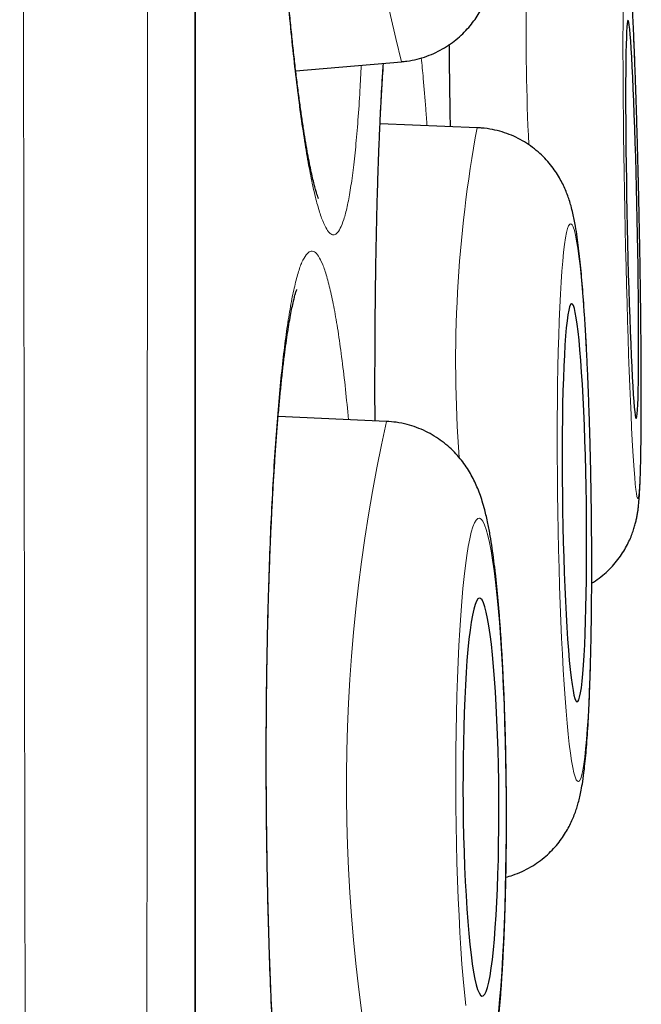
# Model space of a CAD drawing. Header units: millimetres. Extents: x 8 to 761, y 12 to 790.
# Tile 232 of 241: x 606.45 to 608.36, y 772.56 to 775.59. Entities that reach past the tile are written whole.
import ezdxf

# ---------------------------------------------------------------- set-up
doc = ezdxf.new("R2010")
doc.units = ezdxf.units.MM

msp = doc.modelspace()

# ---------------------------------------------------------------- linework, layer by layer
at = {"color": 252, "linetype": 'Continuous', "lineweight": 0}
msp.add_line((606.9903, 772.3141), (606.9903, 789.0119), dxfattribs=at)
at = {"color": 7, "linetype": 'Continuous', "lineweight": 30}
for p, q in [((606.9927, 755.6467), (606.9927, 788.9815)), ((607.3007, 775.4326), (607.6262, 775.4605)), ((607.8588, 775.2573), (607.5601, 775.2688)), ((607.8588, 775.2573), (607.8603, 775.2569)), ((607.5802, 774.3531), (607.2467, 774.3684))]:
    msp.add_line(p, q, dxfattribs=at)
at = {"color": 252, "linetype": 'Continuous', "lineweight": 0, "flags": 128}
for points in [[(608.3081, 775.617), (608.3079, 775.577), (608.3077, 775.5343), (608.3077, 775.489), (608.3078, 775.4414), (608.3081, 775.3917), (608.3085, 775.34), (608.309, 775.2867), (608.3096, 775.232), (608.3103, 775.1761), (608.3112, 775.1193), (608.3122, 775.0618), (608.3132, 775.0039), (608.3144, 774.9459), (608.3157, 774.888), (608.3171, 774.8305), (608.3185, 774.7737), (608.3201, 774.7178), (608.3217, 774.6631), (608.3233, 774.6098), (608.3251, 774.5581), (608.3269, 774.5084), (608.3287, 774.4608), (608.3305, 774.4155), (608.3324, 774.3728), (608.3343, 774.3328), (608.3362, 774.2958), (608.3381, 774.2619), (608.34, 774.2312), (608.3418, 774.2039), (608.3437, 774.1801), (608.3455, 774.16), (608.3472, 774.1435), (608.3489, 774.1309), (608.3506, 774.1221), (608.3521, 774.1172), (608.3536, 774.1162), (608.3551, 774.1192), (608.3564, 774.126), (608.3576, 774.1367), (608.3588, 774.1513), (608.3598, 774.1696), (608.3607, 774.1915), (608.3615, 774.2171), (608.3622, 774.2461), (608.3628, 774.2784), (608.3633, 774.3139), (608.3636, 774.3525), (608.3638, 774.3938), (608.3639, 774.4378), (608.3638, 774.4843), (608.3636, 774.533), (608.3633, 774.5837), (608.3629, 774.6362), (608.3623, 774.6903), (608.3616, 774.7456), (608.3608, 774.802), (608.3599, 774.8592), (608.3589, 774.9169), (608.3577, 774.9749)], [(608.3577, 774.9749), (608.3565, 775.0329), (608.3552, 775.0906), (608.3538, 775.1478), (608.3523, 775.2042), (608.3507, 775.2595), (608.3491, 775.3136), (608.3474, 775.3661), (608.3456, 775.4168), (608.3438, 775.4655), (608.342, 775.512), (608.3401, 775.556), (608.3382, 775.5974)], [(608.2097, 774.1027), (608.2088, 774.1607), (608.2077, 774.2184), (608.2063, 774.2756), (608.2047, 774.332), (608.2029, 774.3874), (608.2009, 774.4414), (608.1987, 774.4939), (608.1963, 774.5447), (608.1938, 774.5934), (608.1911, 774.6398), (608.1882, 774.6839), (608.1852, 774.7252), (608.1821, 774.7638), (608.1788, 774.7993), (608.1755, 774.8316), (608.1721, 774.8606), (608.1686, 774.8862), (608.1651, 774.9081), (608.1616, 774.9264), (608.158, 774.941), (608.1544, 774.9517), (608.1509, 774.9585), (608.1474, 774.9615), (608.1439, 774.9605), (608.1405, 774.9556), (608.1372, 774.9468), (608.134, 774.9342), (608.1309, 774.9178), (608.1279, 774.8976), (608.125, 774.8738), (608.1223, 774.8465), (608.1198, 774.8158), (608.1174, 774.7819), (608.1153, 774.7449), (608.1133, 774.7049), (608.1115, 774.6622), (608.11, 774.6169), (608.1086, 774.5693), (608.1075, 774.5195), (608.1066, 774.4679), (608.106, 774.4146), (608.1056, 774.3598), (608.1054, 774.3039), (608.1055, 774.2471), (608.1058, 774.1896), (608.1064, 774.1317), (608.1072, 774.0737), (608.1082, 774.0158), (608.1094, 773.9583), (608.1109, 773.9015), (608.1126, 773.8456), (608.1145, 773.7908), (608.1166, 773.7375), (608.1189, 773.6859), (608.1214, 773.6361), (608.124, 773.5885), (608.1268, 773.5432), (608.1297, 773.5005), (608.1328, 773.4605), (608.136, 773.4235), (608.1393, 773.3896), (608.1426, 773.3589), (608.1461, 773.3316), (608.1496, 773.3078), (608.1531, 773.2877), (608.1567, 773.2712), (608.1602, 773.2586), (608.1638, 773.2498), (608.1673, 773.2449), (608.1708, 773.2439), (608.1743, 773.2469), (608.1776, 773.2537), (608.1809, 773.2644), (608.1841, 773.279), (608.1871, 773.2973), (608.19, 773.3192), (608.1928, 773.3448), (608.1954, 773.3738), (608.1979, 773.4061), (608.2001, 773.4416), (608.2022, 773.4802), (608.2041, 773.5215), (608.2057, 773.5656), (608.2072, 773.612), (608.2084, 773.6608), (608.2094, 773.7115), (608.2102, 773.764), (608.2107, 773.818), (608.211, 773.8734), (608.211, 773.9298), (608.2108, 773.987), (608.2104, 774.0447), (608.2097, 774.1027)], [(607.9478, 773.1965), (607.9473, 773.2544), (607.9463, 773.3122), (607.9451, 773.3694), (607.9435, 773.4258), (607.9416, 773.4811), (607.9393, 773.5352), (607.9367, 773.5877), (607.9339, 773.6384), (607.9307, 773.6872), (607.9273, 773.7336), (607.9236, 773.7777), (607.9196, 773.819), (607.9155, 773.8576), (607.9111, 773.8931), (607.9066, 773.9254), (607.9019, 773.9544), (607.897, 773.98), (607.892, 774.0019), (607.887, 774.0202), (607.8818, 774.0348), (607.8766, 774.0455), (607.8714, 774.0524), (607.8662, 774.0553), (607.861, 774.0543), (607.8558, 774.0494), (607.8507, 774.0406), (607.8457, 774.028), (607.8408, 774.0116), (607.8361, 773.9914), (607.8315, 773.9676), (607.8271, 773.9403), (607.8228, 773.9096), (607.8188, 773.8757), (607.8151, 773.8387), (607.8116, 773.7987), (607.8083, 773.756), (607.8054, 773.7107), (607.8027, 773.6631), (607.8003, 773.6133), (607.7983, 773.5617), (607.7966, 773.5083), (607.7953, 773.4536), (607.7942, 773.3977), (607.7936, 773.3408), (607.7933, 773.2834), (607.7933, 773.2255), (607.7937, 773.1674), (607.7944, 773.1096), (607.7955, 773.0521), (607.7969, 772.9952), (607.7987, 772.9393), (607.8008, 772.8846), (607.8032, 772.8313), (607.8059, 772.7796), (607.809, 772.7298), (607.8123, 772.6822), (607.8158, 772.637), (607.8196, 772.5942), (607.8237, 772.5543)], [(607.9244, 772.5354), (607.928, 772.5739), (607.9314, 772.6153), (607.9345, 772.6593), (607.9373, 772.7058), (607.9398, 772.7545), (607.942, 772.8052), (607.9438, 772.8577), (607.9454, 772.9118), (607.9466, 772.9671), (607.9474, 773.0235), (607.9479, 773.0807), (607.948, 773.1385), (607.9478, 773.1965)]]:
    msp.add_lwpolyline(points, dxfattribs=at)
at = {"color": 7, "linetype": 'Continuous', "lineweight": 30, "flags": 128}
for points in [[(608.3514, 774.9749), (608.3504, 775.0236), (608.3493, 775.072), (608.3481, 775.1197), (608.3468, 775.1666), (608.3454, 775.2122), (608.344, 775.2564), (608.3425, 775.2987), (608.341, 775.339), (608.3394, 775.3771), (608.3378, 775.4125), (608.3362, 775.4452), (608.3346, 775.4749), (608.3331, 775.5015), (608.3315, 775.5248), (608.33, 775.5445), (608.3284, 775.5607), (608.327, 775.5731), (608.3256, 775.5818), (608.3242, 775.5866), (608.323, 775.5876), (608.3218, 775.5847), (608.3207, 775.5779), (608.3197, 775.5674), (608.3188, 775.553), (608.318, 775.5351), (608.3173, 775.5136), (608.3168, 775.4886), (608.3163, 775.4605), (608.316, 775.4292), (608.3158, 775.3951), (608.3157, 775.3584), (608.3158, 775.3192), (608.316, 775.2778), (608.3163, 775.2345), (608.3167, 775.1896), (608.3173, 775.1433), (608.318, 775.096), (608.3187, 775.0478), (608.3196, 774.9993), (608.3206, 774.9505), (608.3217, 774.902), (608.3229, 774.8539), (608.3241, 774.8065), (608.3255, 774.7602), (608.3269, 774.7153), (608.3283, 774.672), (608.3298, 774.6307), (608.3314, 774.5915), (608.3329, 774.5547), (608.3345, 774.5206), (608.3361, 774.4894), (608.3377, 774.4612), (608.3393, 774.4363), (608.3408, 774.4147), (608.3424, 774.3968), (608.3438, 774.3825), (608.3453, 774.3719), (608.3466, 774.3651), (608.348, 774.3622), (608.3492, 774.3632), (608.3503, 774.368), (608.3514, 774.3767), (608.3523, 774.3892), (608.3532, 774.4053), (608.3539, 774.4251), (608.3545, 774.4483), (608.355, 774.4749), (608.3554, 774.5046), (608.3557, 774.5373), (608.3558, 774.5728), (608.3558, 774.6108), (608.3557, 774.6511), (608.3554, 774.6934), (608.3551, 774.7376), (608.3546, 774.7832), (608.354, 774.8301), (608.3532, 774.8778), (608.3524, 774.9262), (608.3514, 774.9749)], [(608.195, 774.1027), (608.1942, 774.1514), (608.1932, 774.1998), (608.192, 774.2476), (608.1905, 774.2944), (608.1889, 774.3401), (608.187, 774.3842), (608.185, 774.4266), (608.1828, 774.4669), (608.1805, 774.5049), (608.178, 774.5404), (608.1754, 774.5731), (608.1726, 774.6028), (608.1698, 774.6294), (608.1669, 774.6526), (608.164, 774.6724), (608.161, 774.6885), (608.158, 774.701), (608.155, 774.7097), (608.1521, 774.7145), (608.1491, 774.7155), (608.1463, 774.7126), (608.1434, 774.7058), (608.1407, 774.6952), (608.1381, 774.6809), (608.1357, 774.6629), (608.1333, 774.6414), (608.1312, 774.6165), (608.1292, 774.5883), (608.1274, 774.5571), (608.1257, 774.523), (608.1243, 774.4862), (608.1231, 774.447), (608.1221, 774.4056), (608.1214, 774.3623), (608.1209, 774.3174), (608.1206, 774.2711), (608.1206, 774.2238), (608.1207, 774.1756), (608.1212, 774.1271), (608.1218, 774.0783), (608.1227, 774.0298), (608.1239, 773.9816), (608.1252, 773.9343), (608.1267, 773.888), (608.1285, 773.8431), (608.1304, 773.7998), (608.1325, 773.7584), (608.1348, 773.7192), (608.1372, 773.6824), (608.1398, 773.6483), (608.1424, 773.6171), (608.1452, 773.5889), (608.1481, 773.564), (608.151, 773.5425), (608.1539, 773.5245), (608.1569, 773.5102), (608.1599, 773.4996), (608.1629, 773.4928), (608.1659, 773.4899), (608.1688, 773.4909), (608.1716, 773.4957), (608.1744, 773.5044), (608.177, 773.5169), (608.1796, 773.533), (608.182, 773.5528), (608.1842, 773.576), (608.1863, 773.6026), (608.1882, 773.6323), (608.1899, 773.665), (608.1914, 773.7005), (608.1928, 773.7385), (608.1938, 773.7788), (608.1947, 773.8212), (608.1953, 773.8653), (608.1957, 773.911), (608.1959, 773.9579), (608.1958, 774.0056), (608.1955, 774.054), (608.195, 774.1027)], [(607.9257, 773.1965), (607.9252, 773.2452), (607.9244, 773.2935), (607.9232, 773.3413), (607.9217, 773.3882), (607.9198, 773.4338), (607.9177, 773.478), (607.9152, 773.5203), (607.9125, 773.5607), (607.9095, 773.5987), (607.9063, 773.6341), (607.9028, 773.6669), (607.8991, 773.6966), (607.8953, 773.7232), (607.8913, 773.7464), (607.8871, 773.7662), (607.8829, 773.7823), (607.8786, 773.7948), (607.8742, 773.8035), (607.8698, 773.8083), (607.8654, 773.8093), (607.8611, 773.8064), (607.8568, 773.7996), (607.8526, 773.789), (607.8485, 773.7747), (607.8445, 773.7567), (607.8408, 773.7352), (607.8372, 773.7103), (607.8338, 773.6821), (607.8306, 773.6509), (607.8277, 773.6167), (607.8251, 773.58), (607.8228, 773.5408), (607.8207, 773.4994), (607.819, 773.4561), (607.8176, 773.4112), (607.8165, 773.3649), (607.8158, 773.3175), (607.8155, 773.2694), (607.8154, 773.2208), (607.8158, 773.1721), (607.8164, 773.1235), (607.8175, 773.0754), (607.8188, 773.028), (607.8205, 772.9817), (607.8225, 772.9368), (607.8248, 772.8935), (607.8274, 772.8521), (607.8302, 772.8129), (607.8334, 772.7762), (607.8367, 772.7421), (607.8403, 772.7108), (607.8441, 772.6826), (607.848, 772.6577), (607.8521, 772.6362), (607.8562, 772.6182), (607.8605, 772.6039), (607.8649, 772.5933), (607.8693, 772.5866), (607.8737, 772.5836), (607.878, 772.5846), (607.8823, 772.5895), (607.8866, 772.5981), (607.8908, 772.6106), (607.8948, 772.6267), (607.8986, 772.6465), (607.9023, 772.6698), (607.9058, 772.6963), (607.9091, 772.7261), (607.9121, 772.7588), (607.9149, 772.7942), (607.9174, 772.8323), (607.9196, 772.8726), (607.9215, 772.9149), (607.923, 772.9591), (607.9242, 773.0047), (607.9251, 773.0516), (607.9257, 773.0994), (607.9259, 773.1478), (607.9257, 773.1965)]]:
    msp.add_lwpolyline(points, dxfattribs=at)
at = {"color": 252, "linetype": 'Continuous', "lineweight": 0}
for centre, radius, start, end in [((612.9991, 776.7973), 5.5368, 169.815, 193.9716), ((616.114, 775.5766), 8.1047, 176.10278, 182.62753), ((611.7679, 774.5354), 3.9751, 169.538, 184.2383), ((612.6348, 773.2287), 5.1782, 167.4587, 193.3162)]:
    msp.add_arc(centre, radius, start, end, dxfattribs=at)
for points, knots in [([(606.5622, 754.2396), (606.5622, 754.2398), (606.5622, 754.2421), (606.5619, 754.2595), (606.5614, 754.2925), (606.5607, 754.3408), (606.5598, 754.4022), (606.5586, 754.478), (606.5573, 754.568), (606.5557, 754.6724), (606.554, 754.7908), (606.5521, 754.9232), (606.5501, 755.0697), (606.548, 755.2277), (606.5458, 755.3966), (606.5436, 755.576), (606.5414, 755.7679), (606.5392, 755.9719), (606.5369, 756.1876), (606.5347, 756.4149), (606.5324, 756.6539), (606.5302, 756.9082), (606.5278, 757.1781), (606.5255, 757.4642), (606.5231, 757.7622), (606.5208, 758.0696), (606.5184, 758.3855), (606.5162, 758.7096), (606.514, 759.0443), (606.5118, 759.3903), (606.5096, 759.747), (606.5076, 760.1123), (606.5056, 760.4851), (606.5037, 760.872), (606.5018, 761.2755), (606.4998, 761.6961), (606.4979, 762.126), (606.4961, 762.5576), (606.4943, 762.9897), (606.4926, 763.4218), (606.4909, 763.8612), (606.4893, 764.3083), (606.4877, 764.7627), (606.4861, 765.2214), (606.4846, 765.6834), (606.4832, 766.157), (606.4818, 766.6446), (606.4806, 767.0907), (606.4796, 767.4843), (606.4787, 767.824), (606.4777, 768.2125), (606.4767, 768.6504), (606.4755, 769.139), (606.4744, 769.6304), (606.4732, 770.1253), (606.4721, 770.6229), (606.4711, 771.1202), (606.47, 771.6159), (606.469, 772.119), (606.468, 772.6318), (606.4671, 773.1543), (606.4662, 773.6766), (606.4654, 774.1889), (606.4646, 774.6902), (606.4638, 775.1807), (606.4631, 775.6695), (606.4623, 776.1571), (606.4616, 776.6427), (606.4609, 777.1235), (606.4602, 777.5981), (606.4595, 778.0753), (606.4589, 778.5568), (606.4583, 778.9883), (606.4578, 779.3625), (606.4575, 779.6809), (606.4571, 780.0033), (606.4568, 780.3292), (606.4565, 780.6585), (606.4562, 780.9843), (606.4559, 781.3072), (606.4556, 781.6267), (606.4553, 781.9429), (606.455, 782.255), (606.4547, 782.5959), (606.4544, 782.9632), (606.4541, 783.3551), (606.4538, 783.739), (606.4534, 784.1141), (606.4532, 784.4798), (606.4529, 784.8362), (606.4527, 785.1832), (606.4525, 785.526), (606.4524, 785.8634), (606.4523, 786.195), (606.4522, 786.5153), (606.4521, 786.8185), (606.452, 787.1048), (606.4519, 787.3749), (606.4519, 787.6339), (606.4518, 787.8812), (606.4517, 788.1163), (606.4516, 788.3394), (606.4516, 788.5504), (606.4515, 788.7522), (606.4516, 788.9437), (606.4516, 789.1243), (606.4517, 789.2908), (606.4517, 789.4327), (606.4518, 789.5531), (606.4518, 789.6547), (606.4519, 789.7473), (606.4519, 789.8305), (606.4519, 789.9043), (606.4519, 789.9689), (606.4519, 790.0241), (606.4519, 790.0696), (606.4519, 790.105), (606.4518, 790.1308), (606.4518, 790.1395), (606.4518, 790.1437)], [0, 0, 0, 0, 0.000866, 0.009628, 0.018417, 0.027206, 0.036047, 0.044895, 0.053917, 0.062941, 0.071964, 0.081051, 0.09014, 0.099228, 0.107985, 0.116741, 0.125524, 0.134308, 0.143064, 0.151821, 0.160603, 0.169385, 0.178572, 0.187759, 0.196975, 0.20619, 0.215182, 0.224174, 0.233193, 0.242212, 0.251284, 0.260363, 0.269296, 0.278235, 0.287688, 0.297142, 0.306626, 0.316111, 0.325124, 0.334137, 0.343178, 0.352219, 0.361312, 0.370413, 0.379367, 0.388328, 0.397808, 0.407288, 0.41363, 0.419972, 0.426313, 0.435282, 0.444251, 0.453247, 0.462243, 0.471291, 0.480346, 0.489257, 0.498174, 0.507603, 0.517032, 0.526494, 0.535955, 0.544905, 0.553854, 0.562831, 0.571807, 0.580836, 0.589871, 0.598762, 0.60766, 0.617067, 0.626474, 0.632768, 0.639061, 0.645354, 0.652049, 0.658744, 0.66545, 0.672156, 0.678897, 0.685638, 0.692391, 0.699143, 0.708053, 0.716964, 0.725901, 0.734838, 0.743749, 0.752659, 0.761597, 0.770535, 0.779903, 0.78927, 0.798669, 0.808068, 0.816974, 0.825879, 0.834812, 0.843744, 0.85265, 0.861556, 0.870489, 0.879422, 0.888783, 0.898145, 0.907539, 0.916933, 0.924423, 0.931915, 0.939406, 0.946934, 0.954462, 0.961989, 0.96963, 0.977272, 0.984913, 0.992593, 1, 1, 1, 1]), ([(606.8479, 789.9146), (606.8479, 789.9136), (606.8479, 789.9118), (606.8479, 789.8968), (606.8479, 789.8729), (606.848, 789.8392), (606.848, 789.7959), (606.8481, 789.7429), (606.8481, 789.6799), (606.8481, 789.6069), (606.8481, 789.524), (606.8481, 789.4313), (606.8481, 789.3288), (606.8481, 789.2107), (606.848, 789.0752), (606.848, 788.9202), (606.848, 788.7523), (606.848, 788.5717), (606.848, 788.3786), (606.848, 788.1732), (606.848, 787.9554), (606.8481, 787.7216), (606.8481, 787.4717), (606.8481, 787.2048), (606.8481, 786.9251), (606.848, 786.6377), (606.848, 786.344), (606.8479, 786.0446), (606.8478, 785.7344), (606.8477, 785.413), (606.8477, 785.0806), (606.8476, 784.7394), (606.8475, 784.3902), (606.8475, 784.0268), (606.8474, 783.647), (606.8474, 783.2502), (606.8473, 782.8437), (606.8472, 782.4347), (606.8471, 782.0245), (606.847, 781.6139), (606.8468, 781.1952), (606.8467, 780.7687), (606.8465, 780.3347), (606.8463, 779.8952), (606.8461, 779.4506), (606.8459, 779.0008), (606.8458, 778.5453), (606.8456, 778.0835), (606.8455, 777.6162), (606.8453, 777.1462), (606.8452, 776.6749), (606.845, 776.1936), (606.8448, 775.6999), (606.8445, 775.1934), (606.8443, 774.684), (606.844, 774.1805), (606.8437, 773.6841), (606.8434, 773.1947), (606.8431, 772.7041), (606.8428, 772.2117), (606.8425, 771.7182), (606.8422, 771.2267), (606.8419, 770.7384), (606.8416, 770.2445), (606.8413, 769.7427), (606.8409, 769.2331), (606.8405, 768.7254), (606.8401, 768.2283), (606.8397, 767.7423), (606.8393, 767.2674), (606.8388, 766.7958), (606.8383, 766.327), (606.8378, 765.8618), (606.8374, 765.4031), (606.8369, 764.952), (606.8364, 764.5002), (606.8359, 764.046), (606.8354, 763.5899), (606.8349, 763.1405), (606.8344, 762.7065), (606.8338, 762.2882), (606.8332, 761.8849), (606.8326, 761.4891), (606.8319, 761.1003), (606.8312, 760.7193), (606.8305, 760.3484), (606.8298, 759.9883), (606.8291, 759.6327), (606.8284, 759.2806), (606.8277, 758.9326), (606.8269, 758.5955), (606.8262, 758.2778), (606.8254, 757.9791), (606.8246, 757.6984), (606.8238, 757.4278), (606.823, 757.168), (606.8221, 756.9191), (606.8213, 756.6813), (606.8204, 756.4545), (606.8195, 756.2357), (606.8186, 756.026), (606.8177, 755.826), (606.8168, 755.6391), (606.816, 755.4683), (606.8152, 755.3131), (606.8145, 755.1728), (606.8138, 755.0449), (606.8131, 754.9297), (606.8124, 754.8274), (606.8119, 754.7381), (606.8113, 754.6616), (606.8109, 754.5973), (606.8105, 754.5459), (606.8101, 754.5087), (606.8099, 754.4852), (606.8099, 754.4823), (606.8099, 754.4808)], [0, 0, 0, 0, 0.007376, 0.014754, 0.02213, 0.029543, 0.036956, 0.044369, 0.051894, 0.059421, 0.066946, 0.074509, 0.082073, 0.089636, 0.098405, 0.107174, 0.11597, 0.124766, 0.133534, 0.142303, 0.151099, 0.159895, 0.169117, 0.178339, 0.187591, 0.196844, 0.205618, 0.214392, 0.223193, 0.231994, 0.240846, 0.249706, 0.258423, 0.267146, 0.276372, 0.285597, 0.294854, 0.30411, 0.312908, 0.321707, 0.330504, 0.339362, 0.348222, 0.35708, 0.36589, 0.3747, 0.383537, 0.392375, 0.401265, 0.410161, 0.418912, 0.427669, 0.436935, 0.446202, 0.455499, 0.464796, 0.473624, 0.482453, 0.491308, 0.500164, 0.509071, 0.517986, 0.526755, 0.535531, 0.544816, 0.554101, 0.563417, 0.572733, 0.581604, 0.590475, 0.599373, 0.608271, 0.617221, 0.626178, 0.634991, 0.64381, 0.653141, 0.662472, 0.671835, 0.681198, 0.690048, 0.698898, 0.707775, 0.716651, 0.725579, 0.734513, 0.743306, 0.752105, 0.761406, 0.770707, 0.780039, 0.789372, 0.797992, 0.806611, 0.815256, 0.8239, 0.83252, 0.84114, 0.849784, 0.858429, 0.867463, 0.876497, 0.88556, 0.894624, 0.903245, 0.911866, 0.920513, 0.92916, 0.937782, 0.946403, 0.955051, 0.963699, 0.972758, 0.981818, 0.990909, 1, 1, 1, 1]), ([(607.3616, 778.1781), (607.3573, 778.1943), (607.3488, 778.2266), (607.336, 778.2607), (607.3234, 778.284), (607.3111, 778.2952), (607.2992, 778.2942), (607.2877, 778.2813), (607.2767, 778.2567), (607.2663, 778.2205), (607.2566, 778.1726), (607.2476, 778.1135), (607.2395, 778.044), (607.2322, 777.9644), (607.2258, 777.8749), (607.2204, 777.7764), (607.216, 777.6697), (607.2126, 777.5556), (607.2104, 777.4347), (607.2091, 777.3078), (607.209, 777.176), (607.2099, 777.0404), (607.2119, 776.9016), (607.215, 776.7606), (607.2191, 776.6186), (607.2242, 776.4767), (607.2303, 776.3358), (607.2374, 776.1966), (607.2453, 776.0604), (607.254, 775.9282), (607.2636, 775.801), (607.2738, 775.6793), (607.2846, 775.5642), (607.296, 775.4567), (607.3078, 775.3575), (607.32, 775.2671), (607.3326, 775.1861), (607.3453, 775.1153), (607.3581, 775.0553), (607.371, 775.0063), (607.3838, 774.9686), (607.3957, 774.944), (607.4067, 774.9306), (607.4168, 774.9263), (607.4273, 774.9306), (607.4381, 774.9456), (607.4489, 774.9733), (607.4591, 775.0125), (607.4687, 775.0629), (607.4774, 775.1247), (607.4854, 775.1969), (607.4924, 775.2794), (607.4982, 775.3633), (607.5011, 775.4236), (607.5024, 775.4499)], [0, 0, 0, 0, 0.01947, 0.039009, 0.058548, 0.078018, 0.097487, 0.117027, 0.136566, 0.156035, 0.175505, 0.195044, 0.214584, 0.234053, 0.253523, 0.273062, 0.292601, 0.312071, 0.331541, 0.35108, 0.370619, 0.390089, 0.409558, 0.429098, 0.448637, 0.468106, 0.487576, 0.507115, 0.526654, 0.546124, 0.565594, 0.585133, 0.604672, 0.624142, 0.643611, 0.663151, 0.68269, 0.70216, 0.721629, 0.741168, 0.760708, 0.780177, 0.79641, 0.812663, 0.828896, 0.848365, 0.867905, 0.887444, 0.906914, 0.926383, 0.945922, 0.965462, 0.984931, 1, 1, 1, 1]), ([(607.7732, 775.5134), (607.7737, 775.4681), (607.7748, 775.3851), (607.7761, 775.2994), (607.7767, 775.2605)], [0, 0, 0, 0, 0.546053, 1, 1, 1, 1]), ([(607.5697, 775.4557), (607.5687, 775.4416), (607.5658, 775.4001), (607.5615, 775.321), (607.5569, 775.2194), (607.553, 775.1093), (607.5498, 774.9922), (607.5472, 774.8689), (607.5454, 774.74), (607.5443, 774.6063), (607.5439, 774.4776), (607.5443, 774.3928), (607.5444, 774.3547)], [0, 0, 0, 0, 0.055099, 0.162105, 0.269112, 0.376501, 0.483889, 0.590896, 0.697902, 0.805291, 0.91268, 1, 1, 1, 1]), ([(607.7046, 775.2632), (607.7034, 775.2807), (607.6997, 775.3326), (607.6939, 775.4031), (607.6892, 775.4516), (607.6871, 775.4724)], [0, 0, 0, 0, 0.223594, 0.665923, 1, 1, 1, 1]), ([(607.4087, 774.7509), (607.4046, 774.7677), (607.3964, 774.8015), (607.3837, 774.8378), (607.3709, 774.8634), (607.3581, 774.8769), (607.3453, 774.8782), (607.3325, 774.8676), (607.32, 774.8453), (607.3078, 774.8112), (607.296, 774.7654), (607.2846, 774.7085), (607.2737, 774.6409), (607.2635, 774.5631), (607.254, 774.4754), (607.2453, 774.3785), (607.2374, 774.2733), (607.2303, 774.1605), (607.2242, 774.0407), (607.2191, 773.9148), (607.215, 773.7839), (607.2119, 773.6488), (607.2099, 773.5105), (607.209, 773.3698), (607.2091, 773.2278), (607.2103, 773.0858), (607.2127, 772.9445), (607.216, 772.8048), (607.2204, 772.6679), (607.2258, 772.5348), (607.2322, 772.4065), (607.2395, 772.2836), (607.2476, 772.1672), (607.2566, 772.058), (607.2663, 771.9572), (607.2767, 771.865), (607.2877, 771.7821), (607.2992, 771.7092), (607.3111, 771.6472), (607.3234, 771.596), (607.336, 771.5561), (607.3481, 771.5293), (607.3595, 771.5139), (607.3702, 771.5077), (607.3816, 771.5099), (607.3935, 771.5228), (607.406, 771.5483), (607.4181, 771.5853), (607.4299, 771.6336), (607.4411, 771.6933), (607.4518, 771.7636), (607.4618, 771.8442), (607.471, 771.932), (607.4764, 771.9973), (607.4791, 772.0291)], [0, 0, 0, 0, 0.019404, 0.038877, 0.05835, 0.077753, 0.097157, 0.11663, 0.136103, 0.155507, 0.17491, 0.194383, 0.213856, 0.23326, 0.252664, 0.272137, 0.29161, 0.311013, 0.330417, 0.34989, 0.369363, 0.388767, 0.40817, 0.427643, 0.447117, 0.46652, 0.485924, 0.505397, 0.52487, 0.544274, 0.563677, 0.58315, 0.602623, 0.622027, 0.641431, 0.660904, 0.680377, 0.69978, 0.719184, 0.738657, 0.75813, 0.777534, 0.793711, 0.809909, 0.826086, 0.84549, 0.864963, 0.884436, 0.90384, 0.923243, 0.942716, 0.962189, 0.981593, 1, 1, 1, 1]), ([(607.4633, 774.3584), (607.4602, 774.39), (607.4539, 774.455), (607.4436, 774.5425), (607.4324, 774.6228), (607.4208, 774.6937), (607.4127, 774.7318), (607.4087, 774.7509)], [0, 0, 0, 0, 0.190339, 0.392393, 0.595169, 0.797946, 1, 1, 1, 1])]:
    msp.add_open_spline(points, degree=3, knots=knots, dxfattribs=at)
at = {"color": 7, "linetype": 'Continuous', "lineweight": 30}
for points, knots in [([(607.3709, 775.0392), (607.3709, 775.0391), (607.3711, 775.0387), (607.3703, 775.0404), (607.3687, 775.0446), (607.366, 775.0524), (607.3626, 775.0637), (607.3585, 775.0787), (607.3538, 775.0975), (607.3487, 775.1202), (607.3432, 775.1467), (607.3375, 775.177), (607.3316, 775.2108), (607.3255, 775.2482), (607.3194, 775.2889), (607.3132, 775.3327), (607.3071, 775.3796), (607.301, 775.4293), (607.295, 775.4818), (607.289, 775.5367), (607.2832, 775.5942), (607.2775, 775.6539), (607.272, 775.7158), (607.2666, 775.7797), (607.2614, 775.8455), (607.2564, 775.913), (607.2516, 775.9821), (607.247, 776.0525), (607.2426, 776.1239), (607.2385, 776.1964), (607.2347, 776.2698), (607.231, 776.344), (607.2277, 776.4188), (607.2246, 776.494), (607.2218, 776.5697), (607.2193, 776.6452), (607.2171, 776.7207), (607.2152, 776.7958), (607.2136, 776.8708), (607.2123, 776.9453), (607.2113, 777.0192), (607.2106, 777.0921), (607.2102, 777.1637), (607.2101, 777.2339), (607.2103, 777.3026), (607.2109, 777.3699), (607.2117, 777.4358), (607.2129, 777.5002), (607.2143, 777.5628), (607.2161, 777.6232), (607.2181, 777.6812), (607.2204, 777.7364), (607.2229, 777.7888), (607.2257, 777.8387), (607.2288, 777.8859), (607.2321, 777.9305), (607.2356, 777.9721), (607.2393, 778.0105), (607.243, 778.0453), (607.2469, 778.0764), (607.2507, 778.1035), (607.2545, 778.1267), (607.2581, 778.1459), (607.2613, 778.1604), (607.2638, 778.1707), (607.2656, 778.1769), (607.2666, 778.1799), (607.2665, 778.1797), (607.2665, 778.1796)], [0, 0, 0, 0, 0.000498, 0.009944, 0.0203, 0.031584, 0.043763, 0.056759, 0.070461, 0.084717, 0.099447, 0.114586, 0.13005, 0.145769, 0.161686, 0.177757, 0.193946, 0.210222, 0.226518, 0.242927, 0.25937, 0.275846, 0.292357, 0.308904, 0.325489, 0.342119, 0.358779, 0.375393, 0.391992, 0.408597, 0.425211, 0.441838, 0.45848, 0.475143, 0.491829, 0.508527, 0.525105, 0.541729, 0.558408, 0.575118, 0.591833, 0.608523, 0.62516, 0.641724, 0.658203, 0.674715, 0.691319, 0.707976, 0.724645, 0.741272, 0.757813, 0.774225, 0.790478, 0.806695, 0.82299, 0.839296, 0.855544, 0.871668, 0.887595, 0.903242, 0.918513, 0.933307, 0.94791, 0.961986, 0.973891, 0.98496, 0.995131, 1, 1, 1, 1]), ([(607.6263, 775.4609), (607.6318, 775.4613), (607.648, 775.4625), (607.6741, 775.468), (607.7041, 775.477), (607.7323, 775.4889), (607.7586, 775.5031), (607.7829, 775.5193), (607.8048, 775.5371), (607.8244, 775.5562), (607.8415, 775.5759), (607.8563, 775.5959), (607.8688, 775.6159), (607.8794, 775.6356), (607.8884, 775.655), (607.8961, 775.6743), (607.9028, 775.6943), (607.909, 775.7159), (607.9151, 775.7411), (607.9215, 775.7742), (607.9271, 775.8117), (607.9318, 775.8522), (607.9355, 775.891), (607.9386, 775.9317), (607.9413, 775.9748), (607.9436, 776.0191), (607.9454, 776.0648), (607.9469, 776.1121), (607.948, 776.1609), (607.9488, 776.2111), (607.9492, 776.2627), (607.9493, 776.3154), (607.9491, 776.3692), (607.9485, 776.4238), (607.9477, 776.4791), (607.9465, 776.5349), (607.9452, 776.5845), (607.9442, 776.6155), (607.9438, 776.6277)], [0, 0, 0, 0, 0.010423, 0.030341, 0.04988, 0.069072, 0.087937, 0.106484, 0.12471, 0.142605, 0.160166, 0.177423, 0.1945, 0.211661, 0.229205, 0.24768, 0.267855, 0.290849, 0.31851, 0.354525, 0.406854, 0.446478, 0.483612, 0.522743, 0.560195, 0.596625, 0.632398, 0.667721, 0.702722, 0.737487, 0.772075, 0.806528, 0.840878, 0.875151, 0.909365, 0.943538, 0.977684, 1, 1, 1, 1]), ([(608.3578, 774.9749), (608.3576, 774.9846), (608.3571, 775.0126), (608.356, 775.0589), (608.3547, 775.1136), (608.3534, 775.1677), (608.3519, 775.2211), (608.3504, 775.2736), (608.3488, 775.3249), (608.3472, 775.3748), (608.3455, 775.4232), (608.3438, 775.4699), (608.342, 775.5147), (608.3402, 775.5575), (608.3384, 775.5982), (608.3366, 775.6365), (608.3347, 775.6725), (608.3328, 775.7061), (608.3308, 775.7372), (608.3288, 775.766), (608.3267, 775.7929), (608.3243, 775.8189), (608.3219, 775.8409), (608.3193, 775.8592), (608.3168, 775.8733), (608.3143, 775.8856), (608.3112, 775.8987), (608.3072, 775.9129), (608.3019, 775.9287), (608.2948, 775.9464), (608.2855, 775.966), (608.2734, 775.9871), (608.2583, 776.009), (608.2403, 776.0306), (608.2197, 776.051), (608.1967, 776.0697), (608.1717, 776.0862), (608.1449, 776.1003), (608.1167, 776.1116), (608.0874, 776.1201), (608.0578, 776.1257), (608.0379, 776.1267), (608.0282, 776.1272)], [0, 0, 0, 0, 0.0170748, 0.0495333, 0.0819981, 0.1144689, 0.1469496, 0.1794446, 0.2119586, 0.2444978, 0.2770694, 0.3096828, 0.3423501, 0.3750876, 0.4079178, 0.4408727, 0.4739994, 0.5073708, 0.5411055, 0.5754111, 0.6106907, 0.6478632, 0.6897617, 0.7165262, 0.7326379, 0.7469814, 0.7597415, 0.77181, 0.783825, 0.7963869, 0.8101107, 0.8251956, 0.8413825, 0.8582687, 0.8755825, 0.8931673, 0.9109275, 0.9288034, 0.9467571, 0.9647639, 0.9828069, 1, 1, 1, 1]), ([(607.7768, 775.2604), (607.7766, 775.2764), (607.7759, 775.3173), (607.775, 775.3823), (607.7741, 775.4509), (607.7736, 775.4942), (607.7734, 775.5135)], [0, 0, 0, 0, 0.185249, 0.475806, 0.76628, 1, 1, 1, 1]), ([(607.5449, 774.3547), (607.5448, 774.3745), (607.5446, 774.4192), (607.5446, 774.4881), (607.5448, 774.5613), (607.5452, 774.6336), (607.5457, 774.7047), (607.5465, 774.7746), (607.5476, 774.8431), (607.5488, 774.9099), (607.5502, 774.9749), (607.5518, 775.0378), (607.5536, 775.0987), (607.5556, 775.1574), (607.5577, 775.2138), (607.5601, 775.2678), (607.5626, 775.3193), (607.5652, 775.3681), (607.568, 775.4139), (607.57, 775.4419), (607.5709, 775.4558)], [0, 0, 0, 0, 0.04493, 0.101474, 0.158, 0.214529, 0.271082, 0.327678, 0.384335, 0.440997, 0.497348, 0.553588, 0.609766, 0.665887, 0.721957, 0.777972, 0.833928, 0.889811, 0.945542, 1, 1, 1, 1]), ([(608.2103, 774.1027), (608.2101, 774.1125), (608.2097, 774.1408), (608.2089, 774.1877), (608.2077, 774.2431), (608.2063, 774.2979), (608.2047, 774.352), (608.2029, 774.4052), (608.201, 774.4574), (608.1988, 774.5082), (608.1965, 774.5576), (608.194, 774.6054), (608.1913, 774.6515), (608.1884, 774.6957), (608.1854, 774.738), (608.1822, 774.7783), (608.1788, 774.8166), (608.1751, 774.853), (608.1712, 774.8879), (608.1667, 774.9219), (608.1612, 774.9571), (608.1552, 774.9878), (608.1485, 775.0144), (608.1428, 775.0338), (608.1365, 775.0518), (608.1291, 775.0699), (608.1203, 775.0887), (608.1095, 775.1081), (608.0964, 775.1283), (608.0806, 775.1487), (608.0621, 775.1689), (608.041, 775.1881), (608.0175, 775.2057), (607.9919, 775.2213), (607.9646, 775.2344), (607.9359, 775.2448), (607.9051, 775.2523), (607.8793, 775.2565), (607.8634, 775.2568), (607.8589, 775.2568)], [0, 0, 0, 0, 0.0176406, 0.0511742, 0.0847177, 0.1182757, 0.1518572, 0.1854727, 0.2191341, 0.2528558, 0.2866555, 0.3205561, 0.3545874, 0.38879, 0.4232206, 0.4579618, 0.493139, 0.5289537, 0.5657561, 0.6042239, 0.6459196, 0.6957987, 0.7224191, 0.7426218, 0.760611, 0.7772402, 0.7933152, 0.8093526, 0.8257167, 0.8426728, 0.8602243, 0.8782317, 0.896538, 0.9150272, 0.933626, 0.9522906, 0.9709944, 0.9916481, 1, 1, 1, 1]), ([(608.2108, 773.8549), (608.2148, 773.8572), (608.2269, 773.8645), (608.2454, 773.8788), (608.266, 773.8974), (608.2841, 773.9172), (608.2999, 773.9377), (608.3131, 773.9584), (608.324, 773.9786), (608.3324, 773.9976), (608.3389, 774.0149), (608.3437, 774.0304), (608.3474, 774.0443), (608.3501, 774.0571), (608.3523, 774.069), (608.3541, 774.0809), (608.3557, 774.0938), (608.3572, 774.11), (608.3587, 774.1299), (608.3599, 774.154), (608.3609, 774.1803), (608.3618, 774.2089), (608.3625, 774.2402), (608.3631, 774.2745), (608.3635, 774.3109), (608.3638, 774.3496), (608.364, 774.3904), (608.364, 774.4334), (608.364, 774.4783), (608.3638, 774.5251), (608.3635, 774.5735), (608.3631, 774.6235), (608.3626, 774.6748), (608.362, 774.7273), (608.3612, 774.7807), (608.3604, 774.8349), (608.3595, 774.8895), (608.3586, 774.9363), (608.358, 774.9648), (608.3578, 774.9749)], [0, 0, 0, 0, 0.008951, 0.027392, 0.045391, 0.062907, 0.079866, 0.096142, 0.111544, 0.125874, 0.139104, 0.151518, 0.163665, 0.176186, 0.189707, 0.20523, 0.22418, 0.24916, 0.287177, 0.327986, 0.366304, 0.402841, 0.441404, 0.478863, 0.515683, 0.552111, 0.588278, 0.624266, 0.660125, 0.695888, 0.731581, 0.767218, 0.802815, 0.838379, 0.873919, 0.909441, 0.94495, 0.980452, 1, 1, 1, 1]), ([(607.3255, 771.626), (607.3255, 771.626), (607.3257, 771.6256), (607.3249, 771.6273), (607.3234, 771.6315), (607.3208, 771.6394), (607.3175, 771.6506), (607.3136, 771.6657), (607.3092, 771.6846), (607.3044, 771.7074), (607.2993, 771.7339), (607.2941, 771.7642), (607.2888, 771.7981), (607.2834, 771.8355), (607.2781, 771.8763), (607.2728, 771.9203), (607.2676, 771.9673), (607.2625, 772.0171), (607.2576, 772.0696), (607.2528, 772.1247), (607.2482, 772.1822), (607.2439, 772.2421), (607.2397, 772.304), (607.2358, 772.368), (607.2322, 772.4339), (607.2288, 772.5016), (607.2256, 772.5707), (607.2227, 772.6412), (607.2201, 772.7128), (607.2178, 772.7853), (607.2158, 772.8587), (607.2141, 772.9329), (607.2127, 773.0077), (607.2116, 773.083), (607.2108, 773.1586), (607.2103, 773.2342), (607.2101, 773.3095), (607.2102, 773.3846), (607.2107, 773.4595), (607.2114, 773.5339), (607.2125, 773.6077), (607.2138, 773.6805), (607.2155, 773.7521), (607.2174, 773.8222), (607.2197, 773.8908), (607.2222, 773.9578), (607.225, 774.0235), (607.2281, 774.0876), (607.2314, 774.1499), (607.235, 774.2101), (607.2389, 774.2678), (607.2429, 774.3228), (607.2472, 774.375), (607.2516, 774.4244), (607.2562, 774.4713), (607.261, 774.5154), (607.2659, 774.5566), (607.2709, 774.5945), (607.276, 774.6288), (607.2809, 774.6595), (607.2858, 774.6861), (607.2904, 774.7087), (607.2947, 774.7273), (607.2983, 774.7413), (607.3013, 774.751), (607.3032, 774.7567), (607.3043, 774.7594), (607.3041, 774.7591), (607.3041, 774.759)], [0, 0, 0, 0, 0.000483, 0.010012, 0.020423, 0.031737, 0.043925, 0.056915, 0.070608, 0.084861, 0.099566, 0.114687, 0.13014, 0.145854, 0.161775, 0.177856, 0.19406, 0.210359, 0.226702, 0.243092, 0.259568, 0.276077, 0.29262, 0.309198, 0.325815, 0.342474, 0.359177, 0.375842, 0.392483, 0.409129, 0.425783, 0.442448, 0.459129, 0.475828, 0.49255, 0.50929, 0.525915, 0.542562, 0.55927, 0.576015, 0.592773, 0.60951, 0.626201, 0.642822, 0.659372, 0.67588, 0.692497, 0.709175, 0.725876, 0.742543, 0.759132, 0.775597, 0.791897, 0.808114, 0.824399, 0.8407, 0.856946, 0.87307, 0.888998, 0.904643, 0.919908, 0.934681, 0.949168, 0.963152, 0.974974, 0.985978, 0.996112, 1, 1, 1, 1]), ([(607.949, 773.1964), (607.949, 773.2063), (607.9487, 773.235), (607.9481, 773.2823), (607.9471, 773.3383), (607.9458, 773.3937), (607.9441, 773.4485), (607.9422, 773.5023), (607.9399, 773.5552), (607.9373, 773.6068), (607.9344, 773.657), (607.9313, 773.7058), (607.9278, 773.753), (607.924, 773.7984), (607.9199, 773.8421), (607.9155, 773.8841), (607.9106, 773.9245), (607.9053, 773.9635), (607.8992, 774.0018), (607.8918, 774.041), (607.8839, 774.0756), (607.8754, 774.1056), (607.8675, 774.1292), (607.859, 774.151), (607.8495, 774.1718), (607.8386, 774.1923), (607.8259, 774.2128), (607.8111, 774.2333), (607.7939, 774.2536), (607.7741, 774.2732), (607.7519, 774.2916), (607.7274, 774.3083), (607.701, 774.3228), (607.6729, 774.3348), (607.6425, 774.3443), (607.6115, 774.3508), (607.5901, 774.3522), (607.5802, 774.3529)], [0, 0, 0, 0, 0.0179809, 0.0521593, 0.0863507, 0.1205637, 0.1548124, 0.1891122, 0.2234812, 0.257941, 0.2925188, 0.327249, 0.3621774, 0.3973664, 0.4329042, 0.4689206, 0.5056164, 0.5433234, 0.5826402, 0.624796, 0.6728499, 0.7027704, 0.7284952, 0.7509674, 0.7712431, 0.7902471, 0.808674, 0.8269969, 0.8454002, 0.8640497, 0.8829507, 0.9020404, 0.9212494, 0.9405261, 0.9598351, 0.9813271, 1, 1, 1, 1]), ([(607.9461, 772.9495), (607.9538, 772.9516), (607.9714, 772.9563), (607.9974, 772.9671), (608.0238, 772.9807), (608.0481, 772.9965), (608.0702, 773.014), (608.0899, 773.0328), (608.1071, 773.0523), (608.1219, 773.0721), (608.1343, 773.0916), (608.1445, 773.1105), (608.1529, 773.1285), (608.1599, 773.1459), (608.1657, 773.1629), (608.1707, 773.1801), (608.1752, 773.1984), (608.1797, 773.2198), (608.1844, 773.2474), (608.1886, 773.2793), (608.1924, 773.3146), (608.1955, 773.35), (608.1982, 773.3874), (608.2007, 773.4274), (608.2028, 773.4689), (608.2047, 773.5121), (608.2064, 773.557), (608.2078, 773.6036), (608.209, 773.6519), (608.21, 773.7016), (608.2107, 773.7528), (608.2112, 773.8052), (608.2116, 773.8586), (608.2116, 773.9129), (608.2115, 773.9678), (608.2112, 774.0233), (608.2107, 774.0683), (608.2104, 774.0948), (608.2103, 774.1027)], [0, 0, 0, 0, 0.0152918, 0.0345632, 0.0534651, 0.0719975, 0.0901473, 0.1078823, 0.1251498, 0.1418925, 0.1580991, 0.1738836, 0.1895433, 0.2054986, 0.2222633, 0.2406493, 0.2618012, 0.2876011, 0.3219839, 0.3705731, 0.4107485, 0.4483194, 0.4879645, 0.5258811, 0.5627902, 0.5990718, 0.634933, 0.6704985, 0.7058491, 0.7410397, 0.7761093, 0.8110867, 0.8459936, 0.8808474, 0.9156618, 0.9504485, 0.9852178, 1, 1, 1, 1]), ([(607.5959, 772.0363), (607.604, 772.0369), (607.6227, 772.0381), (607.6513, 772.044), (607.6812, 772.0529), (607.7094, 772.0646), (607.7356, 772.0786), (607.7598, 772.0947), (607.7817, 772.1123), (607.8013, 772.131), (607.8185, 772.1504), (607.8333, 772.1702), (607.8461, 772.1899), (607.857, 772.2094), (607.8664, 772.229), (607.8747, 772.2489), (607.8822, 772.2699), (607.8894, 772.2934), (607.8968, 772.3222), (607.904, 772.3561), (607.9104, 772.3939), (607.9159, 772.4323), (607.9208, 772.4717), (607.9252, 772.5132), (607.9291, 772.5571), (607.9327, 772.6022), (607.9358, 772.6488), (607.9386, 772.6969), (607.9411, 772.7465), (607.9433, 772.7974), (607.9451, 772.8496), (607.9466, 772.9029), (607.9477, 772.9571), (607.9486, 773.0121), (607.9491, 773.0678), (607.9493, 773.1239), (607.9492, 773.1668), (607.9491, 773.191), (607.949, 773.1964)], [0, 0, 0, 0, 0.015234, 0.035172, 0.054746, 0.073985, 0.092913, 0.111536, 0.129856, 0.147871, 0.165598, 0.183111, 0.200593, 0.21831, 0.236675, 0.256323, 0.278156, 0.303556, 0.334978, 0.377616, 0.420528, 0.459466, 0.496244, 0.534975, 0.572251, 0.608609, 0.644363, 0.679695, 0.714724, 0.749527, 0.784161, 0.818664, 0.85307, 0.887401, 0.921677, 0.955916, 0.990131, 1, 1, 1, 1])]:
    msp.add_open_spline(points, degree=3, knots=knots, dxfattribs=at)

doc.saveas('drawing.dxf')
